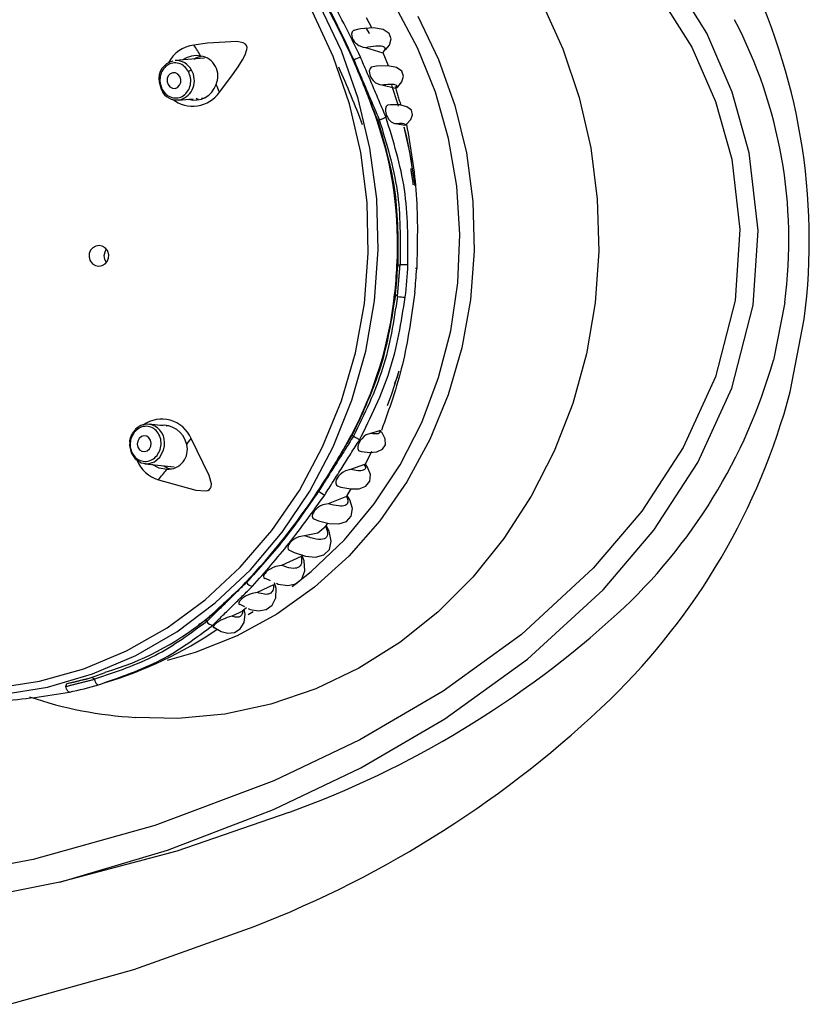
# Model space of a CAD drawing. Header units: millimetres. Extents: x 4904.09 to 4905.21, y 4759.5 to 4761.8.
# Tile 25 of 54: x 4904.9 to 4904.95, y 4760.21 to 4760.27. Entities that reach past the tile are written whole.
import ezdxf

# ---------------------------------------------------------------- set-up
doc = ezdxf.new("R2010")
doc.units = ezdxf.units.MM
doc.layers.add('SANINDUSA', color=3, linetype='Continuous')

msp = doc.modelspace()

# ---------------------------------------------------------------- linework, layer by layer
at = {"layer": 'SANINDUSA'}
for p, q in [((4904.922764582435, 4760.269618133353), (4904.922431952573, 4760.270247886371)), ((4904.921948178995, 4760.269528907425), (4904.921624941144, 4760.269449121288)), ((4904.922364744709, 4760.268384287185), (4904.923463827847, 4760.268054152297)), ((4904.923463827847, 4760.268054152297), (4904.923502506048, 4760.268023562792)), ((4904.912202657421, 4760.267709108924), (4904.910359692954, 4760.267558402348)), ((4904.923819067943, 4760.267218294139), (4904.9234706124, 4760.26803787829)), ((4904.923393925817, 4760.266023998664), (4904.92424878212, 4760.265813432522)), ((4904.910563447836, 4760.265066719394), (4904.911498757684, 4760.265143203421)), ((4904.912025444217, 4760.265186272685), (4904.912243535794, 4760.265204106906)), ((4904.923237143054, 4760.263820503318), (4904.923146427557, 4760.263760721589)), ((4904.924268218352, 4760.263586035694), (4904.924815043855, 4760.263484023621)), ((4904.924397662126, 4760.254609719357), (4904.924547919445, 4760.254708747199)), ((4904.924250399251, 4760.252807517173), (4904.924204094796, 4760.252806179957)), ((4904.924382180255, 4760.252680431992), (4904.924250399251, 4760.252807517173)), ((4904.948816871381, 4760.252313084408), (4904.948090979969, 4760.248673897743)), ((4904.949155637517, 4760.246662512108), (4904.950041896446, 4760.251255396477)), ((4904.90960454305, 4760.244528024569), (4904.908720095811, 4760.244622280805)), ((4904.908867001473, 4760.244595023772), (4904.908720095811, 4760.244622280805)), ((4904.909925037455, 4760.244530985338), (4904.909798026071, 4760.244507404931)), ((4904.921527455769, 4760.243947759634), (4904.921607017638, 4760.243871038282)), ((4904.923240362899, 4760.244214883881), (4904.922671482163, 4760.244044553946)), ((4904.908455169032, 4760.242136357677), (4904.910293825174, 4760.241940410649)), ((4904.922309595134, 4760.242083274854), (4904.921412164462, 4760.241770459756)), ((4904.921207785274, 4760.240127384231), (4904.921453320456, 4760.240552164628)), ((4904.921176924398, 4760.240068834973), (4904.920014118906, 4760.239615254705)), ((4904.919812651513, 4760.238137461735), (4904.919992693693, 4760.238389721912)), ((4904.918307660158, 4760.236282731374), (4904.917064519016, 4760.235723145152)), ((4904.916032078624, 4760.234923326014), (4904.916347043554, 4760.234780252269)), ((4904.916564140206, 4760.234501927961), (4904.915540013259, 4760.234021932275)), ((4904.914430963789, 4760.233287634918), (4904.914733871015, 4760.233134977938)), ((4904.914625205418, 4760.232846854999), (4904.913934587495, 4760.232515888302)), ((4904.914593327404, 4760.23286577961), (4904.914860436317, 4760.233071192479)), ((4904.914968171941, 4760.23263807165), (4904.915285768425, 4760.232813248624)), ((4904.912272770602, 4760.232263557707), (4904.91227025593, 4760.232267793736)), ((4904.912352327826, 4760.232186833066), (4904.912272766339, 4760.23226355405)), ((4904.905245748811, 4760.228716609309), (4904.905947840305, 4760.228966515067)), ((4904.905133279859, 4760.228671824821), (4904.905265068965, 4760.228544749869)), ((4904.903465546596, 4760.228091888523), (4904.903534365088, 4760.228269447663))]:
    msp.add_line(p, q, dxfattribs=at)
at = {"layer": 'SANINDUSA', "flags": 128}
for points in [[(4904.903074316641, 4760.215742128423), (4904.90987329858, 4760.217765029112), (4904.91655875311, 4760.220325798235), (4904.92207019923, 4760.222954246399), (4904.927377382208, 4760.226049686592), (4904.932577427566, 4760.229804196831), (4904.9373479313, 4760.234189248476), (4904.940548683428, 4760.237953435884), (4904.94332533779, 4760.242208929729), (4904.945468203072, 4760.246905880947), (4904.946811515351, 4760.252132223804), (4904.947128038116, 4760.256852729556), (4904.946572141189, 4760.261733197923), (4904.945495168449, 4760.265570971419), (4904.943893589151, 4760.269280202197), (4904.940706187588, 4760.274390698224), (4904.936715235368, 4760.279009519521), (4904.932153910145, 4760.283074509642), (4904.927581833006, 4760.286354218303), (4904.922776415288, 4760.289201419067), (4904.917677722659, 4760.291714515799), (4904.912442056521, 4760.293856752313), (4904.903104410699, 4760.296784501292)], [(4904.917741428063, 4760.234403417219), (4904.918939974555, 4760.235350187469), (4904.921043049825, 4760.237346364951), (4904.922921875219, 4760.239598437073), (4904.924551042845, 4760.242075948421), (4904.925908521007, 4760.244745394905), (4904.92697595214, 4760.247570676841), (4904.92773890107, 4760.250513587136), (4904.928187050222, 4760.253534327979), (4904.928314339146, 4760.25659204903), (4904.928119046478, 4760.259645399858), (4904.927603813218, 4760.262653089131), (4904.92677560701, 4760.265574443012), (4904.925645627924, 4760.268369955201), (4904.924229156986, 4760.27100182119), (4904.922545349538, 4760.273434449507), (4904.920616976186, 4760.275634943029), (4904.918470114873, 4760.277573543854), (4904.916133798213, 4760.279224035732), (4904.913639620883, 4760.280564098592), (4904.913378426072, 4760.280682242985)], [(4904.939867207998, 4760.273311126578), (4904.942948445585, 4760.268402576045), (4904.944436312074, 4760.264972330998), (4904.945463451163, 4760.261345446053), (4904.94597293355, 4760.256898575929), (4904.945686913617, 4760.252428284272), (4904.944448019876, 4760.247624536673), (4904.942412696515, 4760.243152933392), (4904.939793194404, 4760.239145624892), (4904.936723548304, 4760.235540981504), (4904.932203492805, 4760.231375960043), (4904.927255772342, 4760.227786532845), (4904.922004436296, 4760.224724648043), (4904.91657353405, 4760.222142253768), (4904.909075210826, 4760.21932284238), (4904.901394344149, 4760.217174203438), (4904.891845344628, 4760.215373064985), (4904.882194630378, 4760.2144251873), (4904.87526717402, 4760.214247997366)], [(4904.933494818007, 4760.271221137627), (4904.934820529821, 4760.268295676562), (4904.935851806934, 4760.265229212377), (4904.936576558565, 4760.26205769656), (4904.936986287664, 4760.258818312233), (4904.937076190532, 4760.255549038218), (4904.93684521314, 4760.252288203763), (4904.936296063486, 4760.249074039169), (4904.935435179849, 4760.245944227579), (4904.934272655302, 4760.24293546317), (4904.932822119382, 4760.240083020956), (4904.931100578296, 4760.237420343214), (4904.92912821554, 4760.234978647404), (4904.926928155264, 4760.232786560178), (4904.924526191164, 4760.230869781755), (4904.92195048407, 4760.22925078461), (4904.919231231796, 4760.227948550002), (4904.916400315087, 4760.226978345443), (4904.913490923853, 4760.226351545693), (4904.910537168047, 4760.226075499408), (4904.907857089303, 4760.226130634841)], [(4904.897943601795, 4760.227488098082), (4904.899415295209, 4760.227587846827), (4904.902310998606, 4760.228056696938), (4904.905140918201, 4760.228880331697), (4904.907869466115, 4760.23004839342), (4904.910462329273, 4760.231546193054), (4904.912886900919, 4760.233354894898), (4904.915112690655, 4760.235451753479), (4904.917111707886, 4760.237810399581), (4904.918858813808, 4760.240401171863), (4904.920332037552, 4760.243191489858), (4904.921512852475, 4760.246146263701), (4904.922386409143, 4760.249228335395), (4904.922941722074, 4760.252398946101), (4904.923171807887, 4760.255618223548), (4904.923073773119, 4760.258845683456), (4904.922648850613, 4760.262040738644), (4904.921902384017, 4760.265163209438), (4904.920843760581, 4760.268173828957), (4904.91948629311, 4760.271034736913)], [(4904.898947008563, 4760.227985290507), (4904.901803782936, 4760.22842410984), (4904.904598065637, 4760.229213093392), (4904.907294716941, 4760.230342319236), (4904.909859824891, 4760.231797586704), (4904.912261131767, 4760.233560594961), (4904.914468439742, 4760.235609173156), (4904.916453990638, 4760.23791755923), (4904.918192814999, 4760.240456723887), (4904.919663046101, 4760.243194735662), (4904.920846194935, 4760.246097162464), (4904.921727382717, 4760.249127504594), (4904.922295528, 4760.252247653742), (4904.922543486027, 4760.25541837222), (4904.922468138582, 4760.258599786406), (4904.922070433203, 4760.261751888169), (4904.921355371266, 4760.264835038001), (4904.92033194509, 4760.267810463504), (4904.919013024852, 4760.270640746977)], [(4904.92565938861, 4760.270356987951), (4904.926977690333, 4760.267618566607), (4904.928004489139, 4760.264732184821), (4904.928726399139, 4760.261735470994), (4904.929134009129, 4760.258667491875), (4904.929222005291, 4760.255568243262), (4904.928989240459, 4760.252478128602), (4904.928438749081, 4760.249437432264), (4904.927577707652, 4760.246485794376), (4904.926417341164, 4760.243661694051), (4904.924972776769, 4760.241001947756), (4904.923262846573, 4760.238541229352), (4904.921309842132, 4760.236311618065), (4904.919139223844, 4760.234342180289), (4904.91677928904, 4760.232658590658), (4904.914260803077, 4760.231282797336), (4904.911616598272, 4760.230232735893), (4904.90986304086, 4760.229735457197)], [(4904.9218631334, 4760.269527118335), (4904.921602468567, 4760.269459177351), (4904.921528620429, 4760.269372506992), (4904.921489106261, 4760.269229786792), (4904.921494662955, 4760.269118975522), (4904.921531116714, 4760.26898584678), (4904.92158802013, 4760.268867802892), (4904.921653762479, 4760.268769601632), (4904.921764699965, 4760.268646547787), (4904.921938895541, 4760.268514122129), (4904.922217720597, 4760.268402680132), (4904.922364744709, 4760.268384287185)], [(4904.923624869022, 4760.26823786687), (4904.923881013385, 4760.26852844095), (4904.923982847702, 4760.268921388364), (4904.92385911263, 4760.269276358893), (4904.923478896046, 4760.269528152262), (4904.922860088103, 4760.269626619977), (4904.922053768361, 4760.269554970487), (4904.921948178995, 4760.269528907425)], [(4904.922618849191, 4760.269252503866), (4904.922596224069, 4760.269302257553), (4904.922434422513, 4760.269588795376)], [(4904.913148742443, 4760.26556549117), (4904.913877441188, 4760.266521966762), (4904.914334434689, 4760.267165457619), (4904.914613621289, 4760.267605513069), (4904.91477653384, 4760.267913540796), (4904.914889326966, 4760.268250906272), (4904.914894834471, 4760.268389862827), (4904.914858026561, 4760.268512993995), (4904.914785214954, 4760.268602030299), (4904.91465103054, 4760.268680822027), (4904.914245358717, 4760.268762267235), (4904.912404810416, 4760.268650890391), (4904.911541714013, 4760.268534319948)], [(4904.911538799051, 4760.267654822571), (4904.911653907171, 4760.267733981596), (4904.912005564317, 4760.267830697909)], [(4904.92274428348, 4760.267157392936), (4904.922739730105, 4760.267156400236), (4904.922654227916, 4760.267065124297), (4904.922604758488, 4760.266900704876), (4904.922606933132, 4760.266786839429), (4904.922636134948, 4760.266651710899), (4904.922684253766, 4760.266530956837), (4904.922742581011, 4760.266427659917), (4904.922843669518, 4760.266297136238), (4904.923004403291, 4760.266157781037), (4904.923266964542, 4760.266042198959), (4904.923393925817, 4760.266023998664), (4904.923393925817, 4760.266023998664)], [(4904.924304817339, 4760.265829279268), (4904.924401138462, 4760.265904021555), (4904.924660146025, 4760.266226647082), (4904.924764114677, 4760.266573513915), (4904.924656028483, 4760.266892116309), (4904.924316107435, 4760.26712312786), (4904.923768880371, 4760.267227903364), (4904.92306117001, 4760.267198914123), (4904.92274703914, 4760.267141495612)], [(4904.909345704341, 4760.26622131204), (4904.909472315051, 4760.265745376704), (4904.909507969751, 4760.265682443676)], [(4904.910653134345, 4760.266553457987), (4904.910535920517, 4760.266698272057), (4904.91037996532, 4760.266782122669), (4904.910209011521, 4760.266792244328), (4904.910049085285, 4760.266727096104), (4904.909924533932, 4760.266596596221), (4904.909854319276, 4760.266420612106), (4904.909849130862, 4760.266225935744), (4904.90990975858, 4760.266042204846), (4904.910026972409, 4760.265897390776), (4904.910182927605, 4760.265813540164), (4904.910353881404, 4760.265803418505), (4904.91051380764, 4760.26586856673), (4904.910638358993, 4760.265999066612), (4904.910708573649, 4760.266175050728), (4904.910713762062, 4760.26636972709), (4904.910653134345, 4760.266553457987)], [(4904.924445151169, 4760.264691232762), (4904.924423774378, 4760.264761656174), (4904.924020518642, 4760.265984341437)], [(4904.92424878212, 4760.265813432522), (4904.924309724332, 4760.265803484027), (4904.924307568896, 4760.265826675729)], [(4904.910563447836, 4760.265066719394), (4904.910642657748, 4760.265076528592), (4904.910697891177, 4760.265087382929)], [(4904.91182674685, 4760.265108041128), (4904.911774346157, 4760.265112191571), (4904.911676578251, 4760.26515774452)], [(4904.923742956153, 4760.26475493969), (4904.923671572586, 4760.264668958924), (4904.923626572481, 4760.264511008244), (4904.923624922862, 4760.264383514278), (4904.923649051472, 4760.264232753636), (4904.923691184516, 4760.264099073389), (4904.923744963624, 4760.263981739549), (4904.923835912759, 4760.263840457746), (4904.923974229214, 4760.263700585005), (4904.924194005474, 4760.263597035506), (4904.924268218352, 4760.263586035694), (4904.924268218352, 4760.263586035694)], [(4904.924904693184, 4760.263536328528), (4904.924970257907, 4760.263577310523), (4904.925221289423, 4760.263841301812), (4904.92533575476, 4760.264142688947), (4904.925257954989, 4760.264429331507), (4904.924976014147, 4760.264645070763), (4904.924522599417, 4760.264758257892), (4904.923947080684, 4760.264767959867), (4904.923742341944, 4760.264743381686)], [(4904.925285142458, 4760.26114174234), (4904.92497984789, 4760.262730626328), (4904.924808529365, 4760.263363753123)], [(4904.925487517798, 4760.259660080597), (4904.925162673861, 4760.261774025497), (4904.924811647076, 4760.263363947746)], [(4904.924815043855, 4760.263484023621), (4904.924900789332, 4760.263502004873), (4904.92490546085, 4760.263535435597)], [(4904.9050164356, 4760.254911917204), (4904.905153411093, 4760.254745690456), (4904.905334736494, 4760.25463621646), (4904.905541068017, 4760.254595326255), (4904.905749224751, 4760.254628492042), (4904.905934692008, 4760.254732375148), (4904.906075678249, 4760.254894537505), (4904.906156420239, 4760.255095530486), (4904.906168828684, 4760.255312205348), (4904.906112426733, 4760.255520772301), (4904.906082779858, 4760.255578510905), (4904.905945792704, 4760.25574473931), (4904.905764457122, 4760.255854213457), (4904.905558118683, 4760.255895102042), (4904.905349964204, 4760.255861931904), (4904.905164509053, 4760.255758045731), (4904.90502353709, 4760.255595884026), (4904.904942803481, 4760.255394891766), (4904.904930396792, 4760.255178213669), (4904.904986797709, 4760.254969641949), (4904.9050164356, 4760.254911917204)], [(4904.905883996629, 4760.25525828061), (4904.905933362, 4760.255505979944), (4904.906016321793, 4760.255655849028)], [(4904.906019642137, 4760.254830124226), (4904.905924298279, 4760.255008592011), (4904.905883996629, 4760.25525828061)], [(4904.925475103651, 4760.252961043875), (4904.925477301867, 4760.252959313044), (4904.925476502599, 4760.252957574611), (4904.925471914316, 4760.252956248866)], [(4904.92374779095, 4760.245817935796), (4904.924019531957, 4760.246550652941), (4904.924491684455, 4760.248002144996)], [(4904.907864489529, 4760.244309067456), (4904.907829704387, 4760.244283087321), (4904.907745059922, 4760.244173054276)], [(4904.908734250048, 4760.243070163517), (4904.908823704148, 4760.24323920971), (4904.908850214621, 4760.24343246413), (4904.908809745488, 4760.243620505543), (4904.908708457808, 4760.24377470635), (4904.908561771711, 4760.243871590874), (4904.908392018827, 4760.243896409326), (4904.908225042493, 4760.243845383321), (4904.908086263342, 4760.243726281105), (4904.907996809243, 4760.243557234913), (4904.907970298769, 4760.243363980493), (4904.908010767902, 4760.243175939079), (4904.908112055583, 4760.243021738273), (4904.908258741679, 4760.242924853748), (4904.908428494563, 4760.242900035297), (4904.908595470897, 4760.242951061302), (4904.908734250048, 4760.243070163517)], [(4904.922671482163, 4760.244044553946), (4904.922415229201, 4760.243959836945), (4904.922279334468, 4760.243866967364), (4904.92212562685, 4760.243712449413), (4904.922037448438, 4760.243591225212), (4904.921959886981, 4760.243449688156), (4904.921912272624, 4760.243325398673), (4904.921887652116, 4760.243217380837), (4904.921884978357, 4760.243089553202), (4904.921932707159, 4760.242969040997), (4904.921964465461, 4760.242955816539)], [(4904.921963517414, 4760.242951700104), (4904.922113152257, 4760.242912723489), (4904.922632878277, 4760.242848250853), (4904.923085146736, 4760.242886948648), (4904.923430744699, 4760.243048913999), (4904.923618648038, 4760.243334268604), (4904.923613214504, 4760.243702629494), (4904.923424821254, 4760.244083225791), (4904.923319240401, 4760.244194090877)], [(4904.923325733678, 4760.244198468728), (4904.923329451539, 4760.244217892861), (4904.923275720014, 4760.244233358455), (4904.923240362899, 4760.244214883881)], [(4904.907494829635, 4760.243496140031), (4904.907487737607, 4760.243293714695), (4904.90758891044, 4760.242823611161), (4904.90784212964, 4760.242438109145), (4904.908208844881, 4760.242195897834), (4904.908633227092, 4760.242133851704), (4904.909050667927, 4760.242261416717), (4904.909397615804, 4760.242559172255), (4904.909621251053, 4760.242981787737), (4904.909680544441, 4760.243263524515)], [(4904.909302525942, 4760.24113114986), (4904.911657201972, 4760.24046125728), (4904.912266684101, 4760.240417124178), (4904.912425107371, 4760.240452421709), (4904.912530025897, 4760.240511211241), (4904.912596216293, 4760.240588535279), (4904.912633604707, 4760.240684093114), (4904.912644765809, 4760.240861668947), (4904.912514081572, 4760.241388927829), (4904.911364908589, 4760.243734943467)], [(4904.922294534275, 4760.24200748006), (4904.922497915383, 4760.242359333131), (4904.922758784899, 4760.242927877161)], [(4904.909843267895, 4760.241779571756), (4904.909343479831, 4760.24185934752), (4904.908912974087, 4760.242087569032)], [(4904.909634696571, 4760.242010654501), (4904.909904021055, 4760.241860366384), (4904.910119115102, 4760.241823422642)], [(4904.920586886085, 4760.240738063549), (4904.920806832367, 4760.240666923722), (4904.921430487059, 4760.240551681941), (4904.921972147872, 4760.240563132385), (4904.922392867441, 4760.240722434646), (4904.922641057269, 4760.241032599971), (4904.922676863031, 4760.241456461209), (4904.922500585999, 4760.241923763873), (4904.922358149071, 4760.24210895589)], [(4904.921412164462, 4760.241770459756), (4904.921110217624, 4760.241694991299), (4904.920945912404, 4760.241607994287), (4904.920757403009, 4760.241457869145), (4904.920663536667, 4760.241354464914), (4904.920578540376, 4760.241231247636), (4904.920524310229, 4760.24112046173), (4904.920494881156, 4760.241025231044), (4904.920484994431, 4760.2409046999), (4904.920527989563, 4760.240777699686), (4904.920588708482, 4760.240744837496)], [(4904.919103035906, 4760.238654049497), (4904.919391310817, 4760.238539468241), (4904.920077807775, 4760.238368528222), (4904.920682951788, 4760.238346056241), (4904.921163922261, 4760.238497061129), (4904.921464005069, 4760.23882887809), (4904.921537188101, 4760.239306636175), (4904.921375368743, 4760.239859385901), (4904.921202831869, 4760.24012787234)], [(4904.921215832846, 4760.240122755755), (4904.921215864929, 4760.240122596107), (4904.921176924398, 4760.240068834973)], [(4904.920014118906, 4760.239615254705), (4904.91967796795, 4760.239544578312), (4904.919516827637, 4760.239470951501), (4904.919333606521, 4760.23934977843), (4904.919226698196, 4760.2392540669), (4904.919126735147, 4760.23913668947), (4904.919061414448, 4760.239030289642), (4904.919024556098, 4760.238940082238), (4904.919005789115, 4760.238824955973), (4904.919039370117, 4760.238699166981), (4904.919104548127, 4760.238658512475)], [(4904.917535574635, 4760.236705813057), (4904.917866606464, 4760.236545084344), (4904.918574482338, 4760.236316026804), (4904.919215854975, 4760.236250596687), (4904.919743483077, 4760.236381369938), (4904.920093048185, 4760.236724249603), (4904.920208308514, 4760.237249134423), (4904.920069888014, 4760.23788385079), (4904.91987351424, 4760.238246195)], [(4904.91986103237, 4760.238167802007), (4904.919350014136, 4760.23775593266), (4904.918506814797, 4760.237593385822)], [(4904.918506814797, 4760.237593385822), (4904.918162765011, 4760.237528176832), (4904.91800369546, 4760.237461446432), (4904.917823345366, 4760.237354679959), (4904.91770635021, 4760.237262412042), (4904.917596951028, 4760.237150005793), (4904.917525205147, 4760.237049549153), (4904.917482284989, 4760.236961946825), (4904.917458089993, 4760.236849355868), (4904.917491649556, 4760.236729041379), (4904.917535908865, 4760.236706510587)], [(4904.916754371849, 4760.234595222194), (4904.91686401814, 4760.234545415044), (4904.917455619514, 4760.23446294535), (4904.917972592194, 4760.234564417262), (4904.918354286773, 4760.234875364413), (4904.918538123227, 4760.235380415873), (4904.918488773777, 4760.236019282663), (4904.91834311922, 4760.236394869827)], [(4904.917064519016, 4760.235723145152), (4904.916717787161, 4760.235660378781), (4904.916545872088, 4760.235598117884), (4904.916344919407, 4760.235495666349), (4904.916223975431, 4760.235414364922), (4904.916106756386, 4760.235314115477), (4904.916025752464, 4760.235222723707), (4904.915975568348, 4760.23514487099), (4904.915939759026, 4760.235045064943), (4904.915954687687, 4760.23493561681), (4904.916020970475, 4760.234896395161)], [(4904.914967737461, 4760.233017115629), (4904.915095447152, 4760.232952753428), (4904.915615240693, 4760.232862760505), (4904.916094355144, 4760.232938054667), (4904.916477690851, 4760.233209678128), (4904.916702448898, 4760.233672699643), (4904.916725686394, 4760.23427753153), (4904.916631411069, 4760.234633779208)], [(4904.915540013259, 4760.234021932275), (4904.91521515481, 4760.233954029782), (4904.915026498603, 4760.233888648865), (4904.914796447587, 4760.233778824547), (4904.914674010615, 4760.233703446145), (4904.914554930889, 4760.233613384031), (4904.914470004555, 4760.23353208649), (4904.914414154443, 4760.233461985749), (4904.914370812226, 4760.233373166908), (4904.914378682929, 4760.233280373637), (4904.914418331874, 4760.233263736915)], [(4904.912787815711, 4760.231837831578), (4904.913260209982, 4760.231560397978), (4904.91368222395, 4760.231461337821), (4904.914098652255, 4760.231500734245), (4904.914459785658, 4760.231717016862), (4904.914701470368, 4760.232115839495), (4904.914773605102, 4760.232654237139), (4904.914718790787, 4760.232965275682)], [(4904.913934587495, 4760.232515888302), (4904.913637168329, 4760.232431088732), (4904.913462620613, 4760.232364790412), (4904.91324671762, 4760.232263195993), (4904.913110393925, 4760.232186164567), (4904.91297696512, 4760.232097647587), (4904.912880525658, 4760.232020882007), (4904.912813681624, 4760.231955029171), (4904.912761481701, 4760.231878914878), (4904.91276373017, 4760.231812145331), (4904.912769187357, 4760.23181145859)], [(4904.903530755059, 4760.228286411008), (4904.905076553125, 4760.228656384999), (4904.905245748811, 4760.228716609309)], [(4904.903693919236, 4760.227740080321), (4904.903662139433, 4760.227740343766), (4904.903628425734, 4760.227755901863), (4904.90359424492, 4760.227786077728), (4904.903561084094, 4760.227829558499), (4904.903530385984, 4760.227884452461), (4904.903503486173, 4760.227948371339), (4904.90348155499, 4760.228018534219), (4904.903465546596, 4760.228091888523)], [(4904.917538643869, 4760.220148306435), (4904.91045616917, 4760.217712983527), (4904.903074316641, 4760.215742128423)], [(4904.903074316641, 4760.215742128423), (4904.895095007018, 4760.214143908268), (4904.886993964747, 4760.213363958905), (4904.883000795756, 4760.213288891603), (4904.880210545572, 4760.21337710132), (4904.877536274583, 4760.213611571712), (4904.876311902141, 4760.213808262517), (4904.875595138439, 4760.214000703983), (4904.875321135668, 4760.214148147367), (4904.875290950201, 4760.214181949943), (4904.875270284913, 4760.21422448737), (4904.87526717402, 4760.214247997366)], [(4904.89990464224, 4760.208048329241), (4904.907754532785, 4760.210234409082), (4904.915335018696, 4760.212956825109)]]:
    msp.add_lwpolyline(points, dxfattribs=at)
at = {"layer": 'SANINDUSA'}
for centre, radius, start, end in [((4904.878762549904, 4760.248663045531), 0.04681587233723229, 23.85354449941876, 32.99986405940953), ((4904.911481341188, 4760.256219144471), 0.03887872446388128, 352.664878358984, 26.58600052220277), ((4904.91909931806, 4760.256213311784), 0.02997239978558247, 352.5230516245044, 27.68020975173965), ((4904.911766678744, 4760.266508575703), 0.002038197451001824, 96.33689594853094, 153.8488875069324), ((4904.897378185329, 4760.259223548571), 0.01694980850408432, 30.56442188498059, 33.31998048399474), ((4904.910462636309, 4760.266418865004), 0.001134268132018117, 102.2476936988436, 190.0302317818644), ((4904.910415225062, 4760.266473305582), 0.001086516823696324, 26.11881626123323, 92.92967608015), ((4904.911680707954, 4760.266534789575), 0.00134010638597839, 77.40395878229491, 127.3623392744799), ((4904.911780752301, 4760.266580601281), 0.001276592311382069, 335.5126396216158, 81.34076887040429), ((4904.877319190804, 4760.247859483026), 0.04846113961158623, 19.15727205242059, 24.03234366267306), ((4904.924389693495, 4760.261995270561), 0.006240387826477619, 112.0292247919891, 116.2264348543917), ((4904.910300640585, 4760.266295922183), 0.001272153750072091, 288.1958542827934, 31.02614367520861), ((4904.911505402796, 4760.266385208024), 0.0005778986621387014, 101.4391220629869, 122.6753569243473), ((4904.868346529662, 4760.243348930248), 0.05748603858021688, 20.51670388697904, 24.46041994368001), ((4904.909562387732, 4760.26568661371), 5.44392731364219e-05, 107.8956137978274, 190.5281720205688), ((4904.91044279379, 4760.266101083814), 0.001024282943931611, 204.1241591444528, 278.6171704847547), ((4904.911463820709, 4760.266727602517), 0.002046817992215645, 231.8156128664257, 325.4054909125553), ((4904.911576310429, 4760.26650949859), 0.001440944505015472, 254.8364462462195, 341.4657474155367), ((4904.908903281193, 4760.264050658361), 0.00450762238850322, 19.63702562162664, 26.35115864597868), ((4904.900375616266, 4760.255985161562), 0.02401525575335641, 356.7151310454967, 18.89616821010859), ((4904.892977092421, 4760.25626529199), 0.03141800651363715, 353.6789390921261, 356.9782278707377), ((4904.893035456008, 4760.256265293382), 0.03140587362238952, 353.6789390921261, 356.9782279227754), ((4904.893102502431, 4760.256265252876), 0.03197587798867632, 353.482230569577, 357.1749364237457), ((4904.894117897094, 4760.256265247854), 0.03152814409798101, 353.9754943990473, 356.6816726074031), ((4904.899886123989, 4760.255438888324), 0.02446006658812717, 331.9708430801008, 353.8211183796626), ((4904.925005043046, 4760.25678912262), 0.004155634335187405, 261.3798000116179, 268.1613658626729), ((4904.915034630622, 4760.257979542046), 0.03434118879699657, 312.5253803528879, 344.2776362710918), ((4904.908363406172, 4760.257546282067), 0.04221922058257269, 314.227180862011, 345.0609228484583), ((4904.908600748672, 4760.243611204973), 0.001014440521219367, 74.50869873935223, 136.5336503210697), ((4904.909517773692, 4760.242941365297), 0.002010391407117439, 23.24964354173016, 125.7963571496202), ((4904.908500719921, 4760.243456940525), 0.001195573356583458, 350.6899579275, 72.15970962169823), ((4904.909578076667, 4760.243021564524), 0.001544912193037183, 12.29379776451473, 97.64441688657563), ((4904.90866379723, 4760.24340645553), 0.001196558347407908, 140.1582202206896, 175.5956981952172), ((4904.881611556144, 4760.265376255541), 0.04526133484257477, 326.506643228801, 331.7376667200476), ((4904.909875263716, 4760.243032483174), 0.00125331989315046, 268.5371456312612, 14.69958960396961), ((4904.904978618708, 4760.248050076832), 0.007707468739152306, 322.4291961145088, 325.9536151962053), ((4904.90990819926, 4760.24315266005), 0.00211029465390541, 202.0046236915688, 253.3210332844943), ((4904.87500860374, 4760.27027974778), 0.04500793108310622, 319.6366622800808, 320.7114925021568), ((4904.885213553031, 4760.262758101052), 0.04081311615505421, 316.4553807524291, 326.7813543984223), ((4904.920764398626, 4760.242151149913), 0.002212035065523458, 232.2478150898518, 243.9356550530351), ((4904.894524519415, 4760.25396541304), 0.02800675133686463, 309.1851271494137, 316.3710355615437), ((4904.915304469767, 4760.234967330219), 0.0005573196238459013, 215.3516497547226, 263.151283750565), ((4904.896250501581, 4760.278734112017), 0.06233363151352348, 289.9694691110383, 312.3554502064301), ((4904.900784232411, 4760.246535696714), 0.01829353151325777, 286.3748432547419, 308.6913474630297), ((4904.912721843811, 4760.232384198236), 0.0004189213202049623, 208.107481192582, 272.7084736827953), ((4904.898941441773, 4760.252196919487), 0.02485501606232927, 286.3733637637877, 304.474821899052), ((4904.898526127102, 4760.251548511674), 0.02381170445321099, 282.1415002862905, 286.109562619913), ((4904.898692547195, 4760.251463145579), 0.02424453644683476, 281.9049442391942, 286.3461186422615), ((4904.909225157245, 4760.251105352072), 0.02500042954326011, 251.2258037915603, 266.841903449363), ((4904.890939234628, 4760.275993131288), 0.06759238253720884, 291.1570174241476, 313.9042500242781)]:
    msp.add_arc(centre, radius, start, end, dxfattribs=at)
for points, knots in [([(4904.922049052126, 4760.267780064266), (4904.921488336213, 4760.268932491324), (4904.920366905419, 4760.271237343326), (4904.919122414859, 4760.273303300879), (4904.918500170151, 4760.274336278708)], [0, 0, 0, 0, 0.5000004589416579, 1, 1, 1, 1]), ([(4904.918079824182, 4760.274155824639), (4904.91871879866, 4760.27313205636), (4904.9199967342, 4760.271084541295), (4904.921086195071, 4760.268758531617), (4904.921630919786, 4760.267595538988)], [0, 0, 0, 0, 0.5000052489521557, 1, 1, 1, 1]), ([(4904.922364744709, 4760.268384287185), (4904.922600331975, 4760.268426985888), (4904.923070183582, 4760.268512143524), (4904.923482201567, 4760.268481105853), (4904.923652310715, 4760.268338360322), (4904.923526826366, 4760.268149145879), (4904.923463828, 4760.268054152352)], [0, 0, 0, 0, 0.2502499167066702, 0.4990945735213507, 0.7485246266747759, 1, 1, 1, 1]), ([(4904.911193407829, 4760.266871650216), (4904.911113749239, 4760.266987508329), (4904.910954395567, 4760.267219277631), (4904.910592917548, 4760.267405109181), (4904.910206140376, 4760.267429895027), (4904.90984168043, 4760.267281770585), (4904.909557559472, 4760.26698455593), (4904.909399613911, 4760.26658526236), (4904.909380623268, 4760.266137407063), (4904.909490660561, 4760.265871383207), (4904.909545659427, 4760.265738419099)], [0, 0, 0, 0, 0.1248186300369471, 0.2496944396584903, 0.3746571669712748, 0.4997338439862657, 0.6249185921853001, 0.7500608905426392, 0.8750753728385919, 0.9999999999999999, 0.9999999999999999, 0.9999999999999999, 0.9999999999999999]), ([(4904.909545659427, 4760.265738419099), (4904.909625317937, 4760.265622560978), (4904.909784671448, 4760.265390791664), (4904.910146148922, 4760.265204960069), (4904.91053292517, 4760.265180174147), (4904.91089738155, 4760.265328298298), (4904.911181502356, 4760.26562551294), (4904.911339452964, 4760.266024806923), (4904.911358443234, 4760.26647266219), (4904.911248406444, 4760.266738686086), (4904.911193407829, 4760.266871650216)], [0, 0, 0, 0, 0.1248186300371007, 0.2496944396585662, 0.3746571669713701, 0.4997338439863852, 0.624918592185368, 0.7500608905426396, 0.8750753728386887, 1, 1, 1, 1]), ([(4904.923393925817, 4760.266023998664), (4904.923570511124, 4760.266046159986), (4904.92392245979, 4760.266090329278), (4904.924232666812, 4760.266066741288), (4904.924369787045, 4760.265980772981), (4904.924289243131, 4760.265869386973), (4904.92424878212, 4760.265813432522)], [0, 0, 0, 0, 0.2504255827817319, 0.4991182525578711, 0.7483834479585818, 1, 1, 1, 1]), ([(4904.923146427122, 4760.263760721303), (4904.923574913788, 4760.262272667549), (4904.924432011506, 4760.259296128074), (4904.924409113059, 4760.25617201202), (4904.924397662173, 4760.2546097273)], [0, 0, 0, 0, 0.4999274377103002, 1, 1, 1, 1]), ([(4904.923237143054, 4760.263820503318), (4904.923274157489, 4760.263832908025), (4904.923333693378, 4760.263852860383), (4904.923418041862, 4760.263885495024), (4904.923485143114, 4760.263914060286), (4904.923545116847, 4760.263942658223), (4904.923606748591, 4760.263974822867), (4904.923633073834, 4760.263994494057), (4904.923649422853, 4760.264006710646)], [0, 0, 0, 0, 0.2221430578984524, 0.3573061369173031, 0.5003374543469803, 0.643394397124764, 0.7785337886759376, 1, 1, 1, 1]), ([(4904.923237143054, 4760.263820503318), (4904.923688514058, 4760.26234191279), (4904.924591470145, 4760.259384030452), (4904.924562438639, 4760.256267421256), (4904.924547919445, 4760.254708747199)], [0, 0, 0, 0, 0.4998814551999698, 1, 1, 1, 1]), ([(4904.925039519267, 4760.254689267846), (4904.925045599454, 4760.256284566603), (4904.925057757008, 4760.259474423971), (4904.924118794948, 4760.262496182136), (4904.923649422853, 4760.264006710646)], [0, 0, 0, 0, 0.5001160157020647, 1, 1, 1, 1]), ([(4904.924268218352, 4760.263586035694), (4904.924376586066, 4760.26359475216), (4904.924592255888, 4760.263612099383), (4904.924785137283, 4760.263599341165), (4904.924875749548, 4760.263559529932), (4904.924835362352, 4760.263509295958), (4904.924815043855, 4760.263484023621)], [0, 0, 0, 0, 0.2507447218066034, 0.499023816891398, 0.7479626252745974, 1, 1, 1, 1]), ([(4904.924952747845, 4760.263535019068), (4904.925206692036, 4760.26207968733), (4904.925714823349, 4760.259167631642), (4904.925633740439, 4760.256016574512), (4904.925593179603, 4760.254440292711)], [0, 0, 0, 0, 0.499760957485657, 1, 1, 1, 1]), ([(4904.924547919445, 4760.254708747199), (4904.924571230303, 4760.254707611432), (4904.924617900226, 4760.254705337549), (4904.924693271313, 4760.254701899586), (4904.92476849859, 4760.254698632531), (4904.924840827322, 4760.254695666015), (4904.924907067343, 4760.254693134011), (4904.924964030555, 4760.254691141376), (4904.925010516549, 4760.254689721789), (4904.925029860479, 4760.254689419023), (4904.925039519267, 4760.254689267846)], [0, 0, 0, 0, 0.1248247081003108, 0.2499075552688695, 0.3750064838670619, 0.5000076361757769, 0.6249984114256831, 0.750106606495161, 0.875223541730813, 1, 1, 1, 1]), ([(4904.925593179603, 4760.254440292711), (4904.925596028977, 4760.254440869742), (4904.925601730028, 4760.254442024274), (4904.925590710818, 4760.25444479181), (4904.925566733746, 4760.254448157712), (4904.925539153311, 4760.254450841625), (4904.925525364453, 4760.25445218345)], [0, 0, 0, 0, 0.24982272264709, 0.499847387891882, 0.7499483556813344, 1, 1, 1, 1]), ([(4904.924250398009, 4760.252807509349), (4904.924008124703, 4760.251264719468), (4904.923523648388, 4760.248179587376), (4904.922192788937, 4760.245358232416), (4904.921527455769, 4760.243947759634)], [0, 0, 0, 0, 0.5000725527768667, 1, 1, 1, 1]), ([(4904.924382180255, 4760.252680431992), (4904.924143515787, 4760.251140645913), (4904.923666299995, 4760.248061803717), (4904.922293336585, 4760.245267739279), (4904.921607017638, 4760.243871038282)], [0, 0, 0, 0, 0.5001185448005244, 1, 1, 1, 1]), ([(4904.92198482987, 4760.243635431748), (4904.922694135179, 4760.24506120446), (4904.924113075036, 4760.247913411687), (4904.924618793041, 4760.251061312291), (4904.924871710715, 4760.2526356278)], [0, 0, 0, 0, 0.4998839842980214, 1, 1, 1, 1]), ([(4904.925471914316, 4760.252956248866), (4904.925256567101, 4760.25140072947), (4904.924826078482, 4760.248291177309), (4904.923859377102, 4760.245591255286), (4904.923376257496, 4760.244241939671)], [0, 0, 0, 0, 0.5002390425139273, 1, 1, 1, 1]), ([(4904.924404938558, 4760.247732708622), (4904.924404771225, 4760.247731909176), (4904.924363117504, 4760.247532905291), (4904.924269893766, 4760.247353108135), (4904.92417704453, 4760.247174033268)], [0, 0, 0, 0, 0.004017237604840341, 1, 1, 1, 1]), ([(4904.907778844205, 4760.244116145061), (4904.907703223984, 4760.243996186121), (4904.9075519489, 4760.243756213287), (4904.907497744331, 4760.243310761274), (4904.907587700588, 4760.242884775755), (4904.907818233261, 4760.242533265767), (4904.908152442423, 4760.242312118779), (4904.908537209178, 4760.242257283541), (4904.908923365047, 4760.242367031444), (4904.909117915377, 4760.242563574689), (4904.90921515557, 4760.242661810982)], [0, 0, 0, 0, 0.1248186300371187, 0.2496944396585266, 0.3746571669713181, 0.4997338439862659, 0.6249185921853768, 0.7500608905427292, 0.8750753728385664, 0.9999999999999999, 0.9999999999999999, 0.9999999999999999, 0.9999999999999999]), ([(4904.921607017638, 4760.243871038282), (4904.921640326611, 4760.243852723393), (4904.921694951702, 4760.243822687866), (4904.921773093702, 4760.243777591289), (4904.921836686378, 4760.243739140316), (4904.921892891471, 4760.243703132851), (4904.92194836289, 4760.243666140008), (4904.921971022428, 4760.243647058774), (4904.92198482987, 4760.243635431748)], [0, 0, 0, 0, 0.2149901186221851, 0.3525733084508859, 0.5003442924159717, 0.6481913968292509, 0.7856277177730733, 1, 1, 1, 1]), ([(4904.923240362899, 4760.244214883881), (4904.923255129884, 4760.244172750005), (4904.923284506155, 4760.244088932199), (4904.92318554, 4760.244022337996), (4904.922989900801, 4760.244000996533), (4904.922777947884, 4760.24402999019), (4904.922671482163, 4760.244044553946)], [0, 0, 0, 0, 0.2516497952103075, 0.5006122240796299, 0.7491533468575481, 0.9999999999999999, 0.9999999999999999, 0.9999999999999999, 0.9999999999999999]), ([(4904.922309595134, 4760.242083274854), (4904.922338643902, 4760.242000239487), (4904.922396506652, 4760.241834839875), (4904.922242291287, 4760.241706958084), (4904.921927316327, 4760.241671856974), (4904.921584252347, 4760.241737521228), (4904.921412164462, 4760.241770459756)], [0, 0, 0, 0, 0.2513170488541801, 0.5006028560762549, 0.7494922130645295, 1, 1, 1, 1]), ([(4904.919408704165, 4760.240400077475), (4904.918683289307, 4760.239351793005), (4904.917232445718, 4760.237255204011), (4904.915645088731, 4760.235516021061), (4904.914851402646, 4760.234646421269)], [0, 0, 0, 0, 0.4999952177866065, 0.9999999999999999, 0.9999999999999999, 0.9999999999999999, 0.9999999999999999]), ([(4904.915238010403, 4760.234413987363), (4904.916016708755, 4760.235295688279), (4904.917574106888, 4760.237059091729), (4904.919053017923, 4760.239129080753), (4904.919792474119, 4760.240164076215)], [0, 0, 0, 0, 0.4999995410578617, 1, 1, 1, 1]), ([(4904.921176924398, 4760.240068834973), (4904.921221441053, 4760.239938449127), (4904.921310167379, 4760.239678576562), (4904.921112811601, 4760.239482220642), (4904.920694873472, 4760.239439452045), (4904.920241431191, 4760.239556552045), (4904.920014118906, 4760.239615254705)], [0, 0, 0, 0, 0.2511814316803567, 0.5006307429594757, 0.7496643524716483, 1, 1, 1, 1]), ([(4904.91986103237, 4760.238167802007), (4904.919918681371, 4760.23798869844), (4904.920033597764, 4760.23763167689), (4904.919804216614, 4760.237366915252), (4904.919306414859, 4760.237324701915), (4904.918773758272, 4760.237503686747), (4904.918506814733, 4760.237593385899)], [0, 0, 0, 0, 0.2511823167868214, 0.5007019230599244, 0.7497742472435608, 1, 1, 1, 1]), ([(4904.918307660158, 4760.236282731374), (4904.918329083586, 4760.236121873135), (4904.91837178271, 4760.235801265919), (4904.918139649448, 4760.235559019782), (4904.917714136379, 4760.235506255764), (4904.917281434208, 4760.23565072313), (4904.917064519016, 4760.235723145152)], [0, 0, 0, 0, 0.2511814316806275, 0.5006307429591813, 0.7496643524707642, 1, 1, 1, 1]), ([(4904.916564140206, 4760.234501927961), (4904.916559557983, 4760.234374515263), (4904.916550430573, 4760.234120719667), (4904.916344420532, 4760.233924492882), (4904.916015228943, 4760.233870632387), (4904.915698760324, 4760.233971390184), (4904.915540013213, 4760.234021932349)], [0, 0, 0, 0, 0.2513170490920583, 0.5006028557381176, 0.749492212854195, 1, 1, 1, 1]), ([(4904.914625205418, 4760.232846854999), (4904.914609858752, 4760.232764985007), (4904.914579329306, 4760.232602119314), (4904.91443276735, 4760.232472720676), (4904.914221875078, 4760.232431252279), (4904.914030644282, 4760.232487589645), (4904.913934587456, 4760.232515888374)], [0, 0, 0, 0, 0.2516497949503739, 0.500612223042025, 0.74915334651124, 1, 1, 1, 1]), ([(4904.912352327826, 4760.232186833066), (4904.911326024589, 4760.231421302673), (4904.909272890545, 4760.229889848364), (4904.906601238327, 4760.228993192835), (4904.905265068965, 4760.22854474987)], [0, 0, 0, 0, 0.4998715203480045, 1, 1, 1, 1]), ([(4904.905515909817, 4760.228198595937), (4904.906880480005, 4760.228666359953), (4904.909608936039, 4760.229601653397), (4904.911697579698, 4760.231177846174), (4904.912741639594, 4760.231965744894)], [0, 0, 0, 0, 0.5001254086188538, 1, 1, 1, 1]), ([(4904.905265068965, 4760.22854474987), (4904.905271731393, 4760.228520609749), (4904.905285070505, 4760.22847227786), (4904.905312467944, 4760.228402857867), (4904.905343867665, 4760.22833954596), (4904.905378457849, 4760.228285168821), (4904.90541460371, 4760.228241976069), (4904.90545068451, 4760.228212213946), (4904.905485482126, 4760.228195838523), (4904.90550577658, 4760.228197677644), (4904.905515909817, 4760.228198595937)], [0, 0, 0, 0, 0.1248127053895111, 0.2498924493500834, 0.3749947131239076, 0.5000058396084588, 0.6250068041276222, 0.7501171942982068, 0.8752308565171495, 1, 1, 1, 1]), ([(4904.894668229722, 4760.227417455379), (4904.896229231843, 4760.227285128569), (4904.899351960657, 4760.227020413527), (4904.902246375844, 4760.227500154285), (4904.903693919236, 4760.227740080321)], [0, 0, 0, 0, 0.4998839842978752, 0.9999999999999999, 0.9999999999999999, 0.9999999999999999, 0.9999999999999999])]:
    msp.add_open_spline(points, degree=3, knots=knots, dxfattribs=at)
for points, degree in [([(4904.923146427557, 4760.263760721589), (4904.921631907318, 4760.267593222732)], 1), ([(4904.921631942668, 4760.267593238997), (4904.923237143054, 4760.263820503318)], 1), ([(4904.923649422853, 4760.264006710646), (4904.922049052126, 4760.267780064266)], 1), ([(4904.924232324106, 4760.265916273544), (4904.924587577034, 4760.264742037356)], 1), ([(4904.925214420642, 4760.260747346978), (4904.925370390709, 4760.259715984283)], 1), ([(4904.924382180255, 4760.252680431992), (4904.924547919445, 4760.254708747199)], 1), ([(4904.90921515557, 4760.242661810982), (4904.909290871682, 4760.242781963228), (4904.909442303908, 4760.243022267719), (4904.909496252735, 4760.243468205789), (4904.909405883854, 4760.24389417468), (4904.909175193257, 4760.244245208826), (4904.908841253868, 4760.244465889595), (4904.908456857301, 4760.24452064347), (4904.9080707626, 4760.244411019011), (4904.907876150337, 4760.244214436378), (4904.907778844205, 4760.244116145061)], 3), ([(4904.919408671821, 4760.240400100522), (4904.92152745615, 4760.243947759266)], 1), ([(4904.921607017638, 4760.243871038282), (4904.919410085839, 4760.240402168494)], 1), ([(4904.919792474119, 4760.240164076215), (4904.92198482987, 4760.243635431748)], 1), ([(4904.912272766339, 4760.23226355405), (4904.914849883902, 4760.234644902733)], 1), ([(4904.914849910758, 4760.234644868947), (4904.912352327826, 4760.232186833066)], 1), ([(4904.912741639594, 4760.231965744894), (4904.915238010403, 4760.234413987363)], 1), ([(4904.912272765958, 4760.232263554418), (4904.91182426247, 4760.231977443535)], 1), ([(4904.903465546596, 4760.228091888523), (4904.905265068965, 4760.22854474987)], 1)]:
    msp.add_open_spline(points, degree=degree, dxfattribs=at)

doc.saveas('drawing.dxf')
